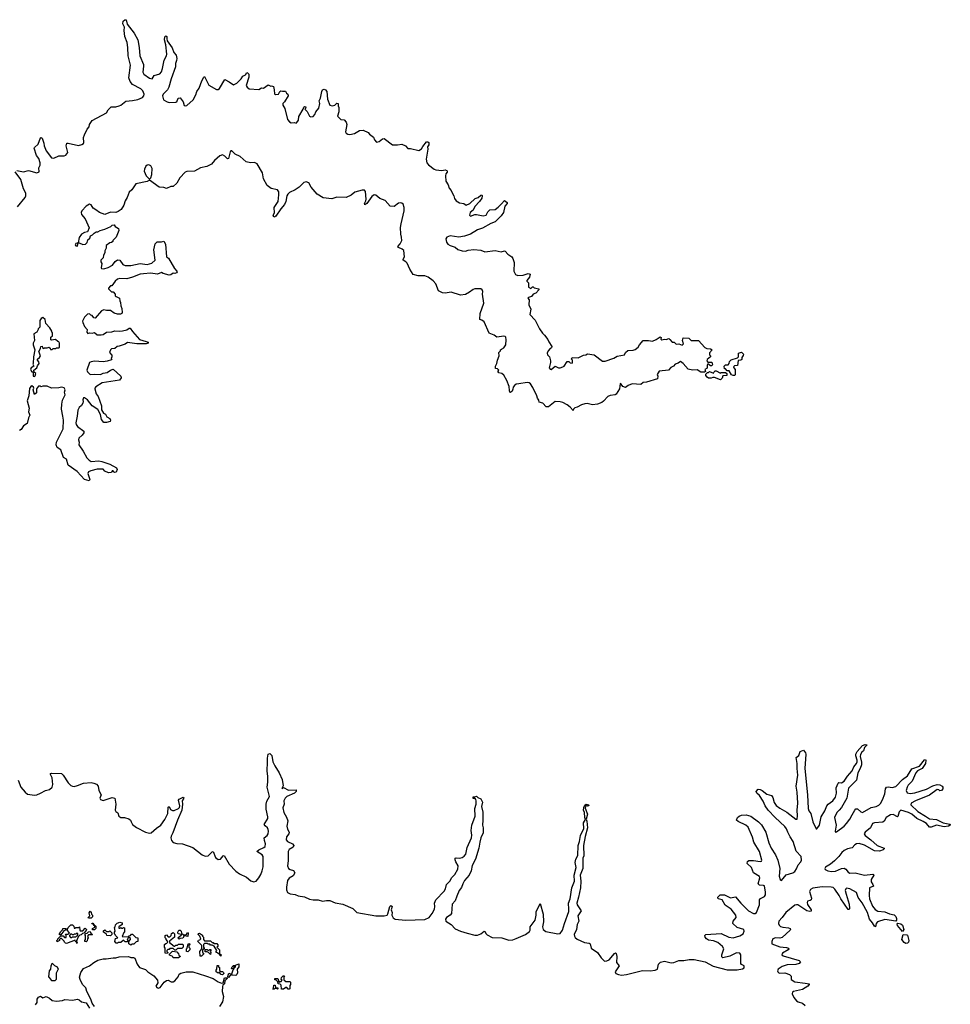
# Model space of a CAD drawing. Extents: x 2494118 to 2687960, y 757339 to 915227.
# Tile 150 of 256: x 2631901 to 2642890, y 804202 to 815822. Entities that reach past the tile are written whole.
import ezdxf

# ---------------------------------------------------------------- set-up
doc = ezdxf.new("R2010")
doc.units = 0

msp = doc.modelspace()

# ---------------------------------------------------------------- linework, layer by layer
at = {"layer": '0CON20XD'}
for points in [[(2631868, 814042), (2631945, 814026), (2632005, 814044), (2632105, 814016), (2632133, 814025), (2632127, 814075), (2632144, 814106), (2632142, 814135), (2632126, 814186), (2632098, 814218), (2632074, 814305), (2632077, 814315), (2632118, 814355), (2632145, 814428), (2632155, 814432), (2632166, 814426), (2632186, 814366), (2632189, 814335), (2632214, 814275), (2632275, 814192), (2632305, 814188), (2632364, 814216), (2632425, 814216), (2632446, 814225), (2632468, 814255), (2632448, 814335), (2632456, 814364), (2632475, 814366), (2632595, 814339), (2632635, 814348), (2632655, 814363), (2632660, 814375), (2632656, 814434), (2632666, 814465), (2632699, 814531), (2632722, 814558), (2632724, 814586), (2632758, 814632), (2632925, 814723), (2632945, 814757), (2632980, 814795), (2633036, 814796), (2633075, 814804), (2633097, 814813), (2633155, 814862), (2633235, 814869), (2633295, 814881), (2633353, 814905), (2633368, 814925), (2633371, 814945), (2633355, 814981), (2633332, 815005), (2633235, 815059), (2633204, 815094), (2633189, 815135), (2633211, 815285), (2633181, 815395), (2633179, 815495), (2633170, 815555), (2633144, 815625), (2633133, 815695), (2633137, 815735), (2633121, 815775), (2633122, 815805), (2633142, 815822)], [(2633142, 815822), (2633159, 815819), (2633169, 815769), (2633254, 815664), (2633297, 815585), (2633312, 815495), (2633321, 815395), (2633362, 815295), (2633364, 815275), (2633354, 815205), (2633368, 815178), (2633435, 815132), (2633465, 815123), (2633488, 815162), (2633555, 815182), (2633575, 815206), (2633589, 815245), (2633606, 815344), (2633634, 815395), (2633639, 815415), (2633626, 815526), (2633612, 815585), (2633615, 815620), (2633625, 815632), (2633637, 815625), (2633637, 815595), (2633644, 815574), (2633701, 815491), (2633723, 815435), (2633749, 815405), (2633757, 815365), (2633752, 815342), (2633740, 815305), (2633741, 815265), (2633689, 815125), (2633662, 815025), (2633645, 814995), (2633596, 814945), (2633587, 814925), (2633601, 814875), (2633642, 814852), (2633665, 814847), (2633745, 814849), (2633757, 814855), (2633772, 814895), (2633795, 814902), (2633830, 814855), (2633845, 814810), (2633855, 814804), (2633875, 814810), (2633950, 814875), (2633983, 814935), (2633993, 814975), (2634020, 815015), (2634050, 815100), (2634074, 815145), (2634085, 815152), (2634135, 815049), (2634225, 814999), (2634245, 815000), (2634260, 815010), (2634325, 815118), (2634375, 815091), (2634425, 815054), (2634467, 815075), (2634516, 815125), (2634535, 815157), (2634567, 815173), (2634585, 815198), (2634593, 815197), (2634605, 815180), (2634608, 815145), (2634576, 815045), (2634586, 815025), (2634610, 815005), (2634725, 815000), (2634755, 815018), (2634780, 815015), (2634835, 815053), (2634865, 815038), (2634875, 815042), (2634898, 815035), (2634907, 814993), (2634908, 814948), (2634920, 814940), (2634956, 814944), (2634972, 814975), (2634985, 814982), (2635005, 814977), (2635038, 814978), (2635052, 814955), (2635068, 814945), (2635073, 814925), (2635028, 814852), (2635008, 814835), (2635008, 814815), (2635032, 814775), (2635063, 814645), (2635087, 814617), (2635105, 814607), (2635145, 814610), (2635165, 814603), (2635175, 814608), (2635192, 814638), (2635199, 814681), (2635250, 814765), (2635255, 814790), (2635265, 814798), (2635280, 814795), (2635277, 814773), (2635270, 814765), (2635295, 814740), (2635322, 814685), (2635337, 814677), (2635365, 814678), (2635388, 814705), (2635398, 814735), (2635432, 814778), (2635444, 814835), (2635439, 814865), (2635452, 814895), (2635468, 814975), (2635477, 814993), (2635495, 815002), (2635512, 814995), (2635526, 814975), (2635537, 814885), (2635565, 814812), (2635595, 814804), (2635623, 814815), (2635645, 814839), (2635662, 814835), (2635660, 814805), (2635670, 814785), (2635669, 814735), (2635652, 814682), (2635693, 814643), (2635732, 814642), (2635758, 814615), (2635766, 814586), (2635750, 814500), (2635756, 814485), (2635775, 814472), (2635801, 814469), (2635855, 814478), (2635915, 814516), (2635958, 814518), (2636015, 814493), (2636032, 814472), (2636078, 814435), (2636090, 814405), (2636115, 814378), (2636145, 814384), (2636185, 814416), (2636205, 814419), (2636305, 814346), (2636364, 814344), (2636415, 814352), (2636455, 814333), (2636485, 814304), (2636515, 814304), (2636615, 814280), (2636645, 814298), (2636661, 814325), (2636705, 814382), (2636722, 814382), (2636732, 814372), (2636732, 814345), (2636717, 814323), (2636721, 814295), (2636699, 814175), (2636708, 814135), (2636729, 814109), (2636795, 814058), (2636815, 814049), (2636885, 814043), (2636925, 814049), (2636945, 814042), (2636950, 814035), (2636948, 814022), (2636932, 814005), (2636929, 813981), (2636934, 813915), (2636959, 813875), (2636971, 813835), (2636996, 813805), (2637010, 813770), (2637029, 813745), (2637035, 813712), (2637057, 813685), (2637095, 813661), (2637145, 813652), (2637175, 813634), (2637216, 813655), (2637278, 813712), (2637316, 813724), (2637345, 813753), (2637357, 813757), (2637364, 813744), (2637358, 813715), (2637332, 813675), (2637275, 813619), (2637257, 813573), (2637222, 813545), (2637212, 813515), (2637225, 813504), (2637275, 813522), (2637295, 813523), (2637375, 813508), (2637410, 813515), (2637429, 813555), (2637452, 813578), (2637515, 813584), (2637550, 813610), (2637592, 813648), (2637625, 813690), (2637658, 813665), (2637656, 813655), (2637630, 813620), (2637613, 813545), (2637585, 813506), (2637515, 813437), (2637464, 813416), (2637365, 813362), (2637305, 813343), (2637225, 813291), (2637155, 813269), (2637085, 813257), (2636985, 813271), (2636945, 813257), (2636932, 813235), (2636940, 813195), (2636956, 813175), (2636985, 813158), (2637045, 813136), (2637075, 813111), (2637125, 813093), (2637165, 813090), (2637195, 813104), (2637265, 813109), (2637345, 813102), (2637395, 813081), (2637515, 813099), (2637586, 813084), (2637625, 813093), (2637635, 813090), (2637665, 813055), (2637713, 813023), (2637726, 813005), (2637740, 812955), (2637737, 812855), (2637756, 812815), (2637785, 812802), (2637845, 812806), (2637905, 812827), (2637928, 812818), (2637922, 812785), (2637888, 812745), (2637890, 812735), (2637910, 812715), (2637910, 812665), (2637935, 812650), (2637955, 812670), (2637965, 812670), (2637978, 812658), (2638030, 812645), (2638030, 812635), (2637996, 812594), (2637966, 812584), (2637943, 812557), (2637910, 812545), (2637900, 812535), (2637918, 812515), (2637914, 812456), (2637936, 812405), (2637926, 812345), (2637988, 812278), (2638039, 812175), (2638075, 812122), (2638100, 812100), (2638138, 812048), (2638149, 812019), (2638183, 811965), (2638179, 811951), (2638165, 811943), (2638141, 811915), (2638131, 811885), (2638135, 811869), (2638156, 811845), (2638169, 811795), (2638169, 811775), (2638152, 811715), (2638165, 811696), (2638175, 811694), (2638225, 811732), (2638265, 811714), (2638285, 811714), (2638315, 811724), (2638329, 811735), (2638365, 811790), (2638385, 811790), (2638403, 811773), (2638425, 811770), (2638430, 811775), (2638428, 811805), (2638418, 811815), (2638425, 811837), (2638495, 811830), (2638560, 811865), (2638585, 811868), (2638605, 811878), (2638685, 811868), (2638784, 811794), (2638815, 811794), (2638915, 811829), (2638955, 811851), (2639041, 811869), (2639055, 811896), (2639082, 811918), (2639145, 811921), (2639170, 811930), (2639204, 811956), (2639220, 811985), (2639265, 812037), (2639325, 812038), (2639375, 812030), (2639415, 812047), (2639465, 812078), (2639475, 812070), (2639473, 812053), (2639483, 812043), (2639515, 812052), (2639535, 812048), (2639565, 812058), (2639579, 812049), (2639605, 812018), (2639630, 812015), (2639653, 811993), (2639686, 811996), (2639725, 811980), (2639738, 811995), (2639727, 812035), (2639735, 812068), (2639802, 812062), (2639828, 812038), (2639915, 812037), (2639992, 811952), (2640015, 811943), (2640059, 811939), (2640077, 811927), (2640048, 811892), (2640048, 811868), (2640060, 811855), (2640060, 811845), (2640017, 811813), (2640014, 811795), (2640025, 811780), (2640075, 811780), (2640082, 811748), (2640072, 811738), (2640058, 811738), (2640025, 811760), (2640018, 811745), (2640020, 811710), (2639990, 811695), (2639998, 811672), (2639988, 811662), (2639946, 811664), (2639899, 811689), (2639845, 811687), (2639795, 811698), (2639736, 811765), (2639705, 811790), (2639675, 811767), (2639642, 811758), (2639620, 811735), (2639591, 811719), (2639564, 811686), (2639454, 811676), (2639428, 811635), (2639438, 811615), (2639432, 811585), (2639304, 811544), (2639265, 811539), (2639235, 811518), (2639135, 811524), (2639088, 811505), (2639055, 811480), (2639024, 811494), (2639005, 811520), (2638993, 811527), (2638983, 811465), (2638946, 811404), (2638934, 811396), (2638873, 811387), (2638845, 811374), (2638795, 811319), (2638774, 811305), (2638725, 811286), (2638665, 811276), (2638602, 811292), (2638575, 811290), (2638534, 811276), (2638485, 811248), (2638455, 811240), (2638440, 811225), (2638435, 811210), (2638400, 811250), (2638366, 811276), (2638315, 811303), (2638285, 811311), (2638224, 811316), (2638147, 811255), (2638118, 811255), (2638077, 811297), (2638035, 811310), (2638032, 811332), (2638014, 811354), (2638006, 811385), (2637962, 811482), (2637934, 811524), (2637917, 811537), (2637895, 811539), (2637794, 811526), (2637765, 811520), (2637743, 811507), (2637727, 811485), (2637725, 811460), (2637715, 811438), (2637697, 811423), (2637690, 811425), (2637683, 811445), (2637681, 811495), (2637653, 811565), (2637618, 811628), (2637596, 811646), (2637560, 811655), (2637550, 811665), (2637550, 811675), (2637560, 811685), (2637542, 811702), (2637520, 811705), (2637521, 811735), (2637537, 811763), (2637544, 811805), (2637562, 811855), (2637560, 811895), (2637580, 811915), (2637580, 811925), (2637590, 811935), (2637619, 811951), (2637641, 811985), (2637646, 812045), (2637642, 812075), (2637635, 812082), (2637616, 812086), (2637535, 812077), (2637505, 812101), (2637444, 812124), (2637385, 812256), (2637358, 812278), (2637333, 812283), (2637338, 812355), (2637380, 812475), (2637365, 812585), (2637369, 812615), (2637362, 812635), (2637345, 812647), (2637275, 812645), (2637255, 812638), (2637212, 812605)], [(2637212, 812605), (2637165, 812579), (2637105, 812571), (2636995, 812605), (2636925, 812596), (2636895, 812599), (2636845, 812624), (2636813, 812705), (2636785, 812739), (2636725, 812782), (2636685, 812800), (2636605, 812798), (2636546, 812816), (2636507, 812877), (2636475, 812949), (2636461, 812965), (2636430, 812985), (2636429, 812995), (2636444, 813025), (2636438, 813098), (2636416, 813116), (2636374, 813134), (2636368, 813145), (2636395, 813177), (2636413, 813215), (2636411, 813255), (2636401, 813291), (2636399, 813371), (2636404, 813415), (2636441, 813565), (2636441, 813605), (2636429, 813645), (2636415, 813658), (2636395, 813662), (2636375, 813656), (2636322, 813618), (2636275, 813621), (2636218, 813688), (2636155, 813713), (2636105, 813750), (2636085, 813754), (2636058, 813735), (2636000, 813655), (2635975, 813638), (2635971, 813655), (2635989, 813685), (2635991, 813705), (2635984, 813795), (2635972, 813812), (2635945, 813810), (2635860, 813785), (2635815, 813751), (2635755, 813724), (2635645, 813727), (2635585, 813710), (2635485, 813721), (2635413, 813763), (2635341, 813845), (2635315, 813896), (2635285, 813910), (2635255, 813901), (2635203, 813847), (2635155, 813813), (2635088, 813782), (2635066, 813765), (2635054, 813745), (2635043, 813675), (2635029, 813641), (2634985, 813592), (2634925, 813504), (2634915, 813494), (2634902, 813492), (2634894, 813515), (2634908, 813542), (2634907, 813605), (2634952, 813675), (2634962, 813755), (2634960, 813790), (2634944, 813814), (2634871, 813831), (2634825, 813865), (2634782, 813945), (2634768, 814015), (2634705, 814122), (2634675, 814138), (2634625, 814134), (2634575, 814146), (2634505, 814206), (2634445, 814235), (2634405, 814276), (2634395, 814276), (2634385, 814263), (2634365, 814183), (2634355, 814182), (2634325, 814210), (2634295, 814226), (2634266, 814214), (2634200, 814160), (2634165, 814119), (2634112, 814088), (2634035, 814074), (2633965, 814034), (2633875, 814031), (2633855, 814022), (2633792, 813955), (2633758, 813895), (2633715, 813854), (2633685, 813852), (2633635, 813830), (2633605, 813841), (2633548, 813845), (2633435, 813930), (2633405, 813914), (2633274, 813886), (2633225, 813816), (2633194, 813786), (2633171, 813725), (2633147, 813683), (2633132, 813635), (2633099, 813581), (2633065, 813558), (2633035, 813548), (2632975, 813552), (2632905, 813522), (2632845, 813546), (2632802, 813578), (2632770, 813600), (2632747, 813637), (2632725, 813644), (2632687, 813623), (2632636, 813565), (2632626, 813545), (2632630, 813525), (2632673, 813473), (2632722, 813365), (2632703, 813317), (2632665, 813310), (2632630, 813290), (2632605, 813250), (2632590, 813190), (2632565, 813182), (2632558, 813165), (2632565, 813152), (2632585, 813150), (2632590, 813190), (2632605, 813190), (2632645, 813168), (2632678, 813172), (2632696, 813194), (2632706, 813224), (2632730, 813245), (2632737, 813273), (2632760, 813285), (2632780, 813305), (2632805, 813318), (2632825, 813318), (2632850, 813335), (2632905, 813350), (2632978, 813382), (2632995, 813397), (2633015, 813400), (2633030, 813380), (2633068, 813358), (2633072, 813335), (2633040, 813255), (2633002, 813215), (2633000, 813205), (2632987, 813193), (2632965, 813190), (2632924, 813156), (2632923, 813125), (2632908, 813095), (2632905, 813070), (2632890, 813045), (2632887, 813013), (2632860, 812985), (2632860, 812965), (2632870, 812945), (2632862, 812895), (2632868, 812885), (2632895, 812881), (2632945, 812897), (2632998, 812925), (2633030, 812970), (2633055, 812987), (2633085, 812983), (2633121, 812935), (2633145, 812921), (2633215, 812921), (2633325, 812946), (2633406, 812934), (2633461, 812949), (2633500, 812985), (2633484, 813105), (2633502, 813178), (2633525, 813202), (2633575, 813200), (2633605, 813210), (2633622, 813175), (2633634, 813024), (2633658, 813008), (2633730, 812885), (2633756, 812855), (2633759, 812845), (2633753, 812835), (2633735, 812828), (2633715, 812830), (2633687, 812813), (2633665, 812809), (2633595, 812828), (2633575, 812840), (2633530, 812820), (2633445, 812829), (2633365, 812823), (2633325, 812818), (2633235, 812784), (2633165, 812764), (2633085, 812767), (2633055, 812760), (2633028, 812735), (2632988, 812682), (2632975, 812680), (2632950, 812655), (2632950, 812645), (2632985, 812610), (2633005, 812610), (2633030, 812585), (2633030, 812565), (2633040, 812555), (2633078, 812535), (2633082, 812505), (2633093, 812485), (2633094, 812444), (2633108, 812415), (2633112, 812365), (2633106, 812354), (2633093, 812347), (2633057, 812347), (2633015, 812360), (2632975, 812392), (2632925, 812392), (2632895, 812400), (2632868, 812385), (2632792, 812298), (2632775, 812302), (2632755, 812330), (2632740, 812335), (2632725, 812350), (2632702, 812348), (2632665, 812310), (2632644, 812266), (2632645, 812250), (2632665, 812202), (2632697, 812167), (2632693, 812135), (2632705, 812120), (2632725, 812128), (2632755, 812124), (2632785, 812132), (2632815, 812103), (2632865, 812102), (2632885, 812108), (2632925, 812136), (2632991, 812139), (2633025, 812150), (2633075, 812146), (2633115, 812151), (2633168, 812162), (2633195, 812182), (2633205, 812182), (2633232, 812142), (2633315, 812048), (2633396, 812026), (2633420, 812015), (2633420, 812005), (2633395, 811998), (2633285, 811998), (2633175, 812014), (2633145, 811994), (2633075, 811968), (2633052, 811965), (2633025, 811943), (2632985, 811937), (2632972, 811925), (2632962, 811895), (2632988, 811865), (2632990, 811845), (2632982, 811822), (2632990, 811815), (2632985, 811810), (2632935, 811793), (2632885, 811786), (2632785, 811794), (2632744, 811786), (2632727, 811775), (2632692, 811685), (2632700, 811665), (2632735, 811636), (2632785, 811640), (2632855, 811634), (2632885, 811649), (2632935, 811657), (2632975, 811688), (2633005, 811698), (2633096, 811616), (2633100, 811595), (2633080, 811570), (2632875, 811536), (2632800, 811490), (2632787, 811475), (2632787, 811465), (2632806, 811405), (2632826, 811375), (2632866, 811265), (2632868, 811218), (2632890, 811180), (2632916, 811166), (2632932, 811135), (2632964, 811114), (2632972, 811095), (2632969, 811081), (2632927, 811067), (2632895, 811068), (2632866, 811105), (2632854, 811164), (2632822, 811222), (2632757, 811265), (2632701, 811335), (2632665, 811360), (2632655, 811360), (2632647, 811335), (2632652, 811315), (2632648, 811295), (2632632, 811268), (2632603, 811245), (2632586, 811214), (2632580, 811145), (2632563, 811065), (2632568, 811045), (2632585, 811023), (2632658, 810965), (2632658, 810945), (2632640, 810920), (2632598, 810885), (2632594, 810865), (2632602, 810835), (2632601, 810805), (2632651, 810731), (2632692, 810652), (2632722, 810622), (2632745, 810609), (2632835, 810617), (2632872, 810608), (2632965, 810576), (2633043, 810535), (2633052, 810515), (2633039, 810481), (2633025, 810478), (2633010, 810485), (2633005, 810500), (2632995, 810500), (2632985, 810478), (2632950, 810475), (2632905, 810494), (2632885, 810518), (2632815, 810517), (2632741, 810499), (2632714, 810485), (2632704, 810465), (2632731, 810395), (2632721, 810379), (2632665, 810396), (2632579, 810489), (2632473, 810563), (2632455, 810635), (2632417, 810657), (2632387, 810745), (2632344, 810774), (2632330, 810805), (2632334, 810835), (2632414, 810995), (2632420, 811095), (2632410, 811145), (2632395, 811225), (2632397, 811285), (2632407, 811333), (2632438, 811395), (2632432, 811425), (2632440, 811455), (2632428, 811478), (2632395, 811487), (2632365, 811478), (2632277, 811473), (2632225, 811498), (2632175, 811498), (2632155, 811490), (2632145, 811498), (2632125, 811498), (2632098, 811465), (2632101, 811419), (2632075, 811400), (2632060, 811455), (2632067, 811475), (2632063, 811485), (2632045, 811502), (2632032, 811495), (2632015, 811470), (2632011, 811385), (2631989, 811325), (2632013, 811237), (2632004, 811194), (2632019, 811155), (2632006, 811125), (2631990, 811055), (2631945, 811028), (2631917, 810985), (2631897, 810973)], [(2631875, 813612), (2631965, 813724), (2631975, 813745), (2631975, 813775), (2631948, 813828), (2631913, 813935), (2631848, 814025)], [(2633435, 813940), (2633448, 813955), (2633462, 813995), (2633466, 814065), (2633448, 814098), (2633425, 814111), (2633405, 814107), (2633392, 814095), (2633375, 814058), (2633372, 814035), (2633395, 813978), (2633435, 813940)], [(2632075, 811610), (2632085, 811620), (2632090, 811645), (2632072, 811662), (2632068, 811685), (2632105, 811712), (2632111, 811739), (2632130, 811765), (2632128, 811785), (2632110, 811805), (2632110, 811815), (2632136, 811834), (2632147, 811855), (2632128, 811905), (2632147, 811943), (2632150, 811965), (2632165, 811970), (2632172, 811952), (2632185, 811940), (2632195, 811950), (2632225, 811950), (2632247, 811957), (2632260, 811945), (2632265, 811930), (2632285, 811930), (2632295, 811940), (2632325, 811940), (2632335, 811950), (2632365, 811950), (2632370, 811955), (2632372, 812005), (2632365, 812020), (2632350, 812025), (2632325, 812048), (2632275, 812040), (2632270, 812045), (2632270, 812075), (2632287, 812093), (2632290, 812125), (2632280, 812135), (2632280, 812145), (2632258, 812185), (2632210, 812235), (2632200, 812285), (2632175, 812308), (2632154, 812296), (2632138, 812272), (2632138, 812192), (2632120, 812175), (2632120, 812165), (2632102, 812135), (2632070, 812115), (2632076, 812035), (2632062, 812005), (2632062, 811985), (2632079, 811925), (2632064, 811845), (2632062, 811765), (2632058, 811755), (2632068, 811735), (2632035, 811712), (2632029, 811695), (2632045, 811668), (2632060, 811665), (2632062, 811615), (2632075, 811610)], [(2640325, 811623), (2640305, 811632), (2640278, 811678), (2640255, 811680), (2640235, 811700), (2640222, 811702), (2640220, 811735), (2640235, 811750), (2640265, 811750), (2640277, 811763), (2640282, 811788), (2640302, 811808), (2640377, 811833), (2640388, 811845), (2640390, 811885), (2640425, 811900), (2640447, 811875), (2640445, 811860), (2640430, 811835), (2640428, 811812), (2640417, 811803), (2640385, 811800), (2640378, 811742), (2640343, 811737), (2640330, 811725), (2640332, 811712), (2640350, 811695), (2640350, 811635), (2640345, 811624), (2640325, 811623)], [(2640175, 811573), (2640105, 811600), (2640085, 811600), (2640065, 811590), (2640035, 811590), (2640017, 811605), (2640003, 811625), (2640003, 811637), (2640022, 811658), (2640035, 811660), (2640045, 811670), (2640095, 811650), (2640100, 811665), (2640115, 811680), (2640125, 811680), (2640175, 811650), (2640185, 811660), (2640237, 811657), (2640250, 811645), (2640250, 811625), (2640205, 811620), (2640195, 811590), (2640175, 811573)], [(2637185, 805040), (2637275, 805018), (2637305, 805019), (2637348, 805032), (2637385, 805067), (2637395, 805063), (2637409, 805035), (2637423, 805023), (2637482, 804992), (2637595, 804988), (2637675, 804960), (2637725, 804964), (2637765, 804978), (2637875, 805026), (2637920, 805060), (2637927, 805075), (2637928, 805115), (2637988, 805195), (2637999, 805255), (2638000, 805295), (2638045, 805390), (2638081, 805265), (2638086, 805175), (2638073, 805115), (2638081, 805085), (2638115, 805062), (2638255, 805034), (2638283, 805037), (2638312, 805075), (2638333, 805155), (2638384, 805296), (2638387, 805325), (2638382, 805395), (2638401, 805445), (2638419, 805575), (2638451, 805655), (2638449, 805725), (2638472, 805815), (2638460, 805875), (2638468, 805915), (2638491, 805959), (2638495, 806075), (2638512, 806125), (2638522, 806195), (2638563, 806275), (2638560, 806345), (2638584, 806384), (2638576, 806406), (2638571, 806465), (2638559, 806495), (2638561, 806525), (2638575, 806552), (2638590, 806565), (2638618, 806555), (2638622, 806545), (2638605, 806542), (2638595, 806544), (2638583, 806537), (2638578, 806515), (2638605, 806445), (2638590, 806385), (2638599, 806365), (2638607, 806285), (2638577, 806183), (2638560, 806075), (2638561, 805955), (2638550, 805925), (2638551, 805805), (2638518, 805725), (2638528, 805655), (2638525, 805575), (2638501, 805465), (2638478, 805395), (2638483, 805375), (2638531, 805305), (2638492, 805245), (2638502, 805185), (2638483, 805145), (2638476, 805085), (2638450, 805025), (2638452, 805005), (2638461, 804991), (2638482, 804972), (2638571, 804931), (2638624, 804924), (2638637, 804917), (2638649, 804865), (2638725, 804812), (2638769, 804749), (2638805, 804713), (2638835, 804714), (2638863, 804727), (2638925, 804803), (2638935, 804808), (2638943, 804803), (2638951, 804765), (2638947, 804695), (2638981, 804655), (2638931, 804585), (2638942, 804565), (2638972, 804552), (2639007, 804547), (2639065, 804552), (2639255, 804600), (2639345, 804596), (2639405, 804603), (2639432, 804618), (2639443, 804677), (2639469, 804701), (2639515, 804712), (2639595, 804692), (2639626, 804695), (2639685, 804717), (2639745, 804719), (2639808, 804732), (2639865, 804730), (2639995, 804702), (2640091, 804651), (2640255, 804610), (2640375, 804610), (2640435, 804622), (2640455, 804634), (2640456, 804655), (2640425, 804671), (2640418, 804685), (2640416, 804785), (2640406, 804806), (2640365, 804808), (2640285, 804770), (2640205, 804752), (2640194, 804764), (2640192, 804785), (2640215, 804855), (2640198, 804885), (2640145, 804933), (2640095, 804952), (2640035, 804959), (2640012, 804975), (2639996, 804995), (2639990, 805015), (2640003, 805027), (2640185, 805039), (2640275, 804995), (2640325, 804988), (2640405, 805009), (2640442, 805035), (2640457, 805065), (2640450, 805085), (2640375, 805107), (2640322, 805155), (2640325, 805185), (2640362, 805225), (2640358, 805255), (2640304, 805324), (2640230, 805370), (2640195, 805433), (2640148, 805448), (2640144, 805466), (2640171, 805495), (2640225, 805492), (2640295, 805460), (2640355, 805471), (2640415, 805397), (2640507, 805307), (2640565, 805274), (2640585, 805272), (2640600, 805285), (2640635, 805375), (2640636, 805435), (2640649, 805451), (2640697, 805473), (2640708, 805495), (2640709, 805525), (2640695, 805599), (2640685, 805605), (2640638, 805608), (2640622, 805622), (2640640, 805695), (2640635, 805712), (2640565, 805754), (2640541, 805815), (2640493, 805865), (2640494, 805886), (2640511, 805899), (2640565, 805900), (2640645, 805886), (2640659, 805891), (2640663, 805905), (2640636, 806005), (2640569, 806115), (2640555, 806175), (2640504, 806294), (2640476, 806316), (2640385, 806359), (2640366, 806375), (2640376, 806405), (2640395, 806422), (2640426, 806434), (2640481, 806439), (2640534, 806424), (2640625, 806355), (2640660, 806320), (2640713, 806235), (2640748, 806108), (2640776, 806045), (2640827, 805967), (2640852, 805905), (2640875, 805805), (2640871, 805715), (2640882, 805675), (2640895, 805665), (2640952, 805728), (2641031, 805755), (2641055, 805770), (2641075, 805801), (2641093, 805847), (2641125, 805885), (2641133, 805905), (2641127, 805945), (2641071, 806011), (2641036, 806125), (2640998, 806178), (2640973, 806233), (2640955, 806274), (2640935, 806301), (2640821, 806405), (2640738, 806495), (2640705, 806545), (2640680, 806600), (2640635, 806665), (2640606, 806695), (2640599, 806715), (2640620, 806740), (2640645, 806738), (2640667, 806727), (2640725, 806681), (2640778, 806668), (2640794, 806644), (2640809, 806585), (2640835, 806547), (2640875, 806515), (2640959, 806469), (2641065, 806388), (2641080, 806385), (2641084, 806425), (2641080, 806495), (2641089, 806575), (2641082, 806705), (2641070, 806775), (2641088, 806905), (2641080, 806985), (2641082, 807045), (2641069, 807115), (2641100, 807140), (2641116, 807184), (2641155, 807202), (2641180, 807170), (2641184, 807155), (2641171, 806985), (2641202, 806675), (2641211, 806511), (2641219, 806485), (2641242, 806452), (2641266, 806355), (2641305, 806272), (2641315, 806273), (2641347, 806315), (2641366, 806415), (2641407, 806485), (2641432, 806545), (2641447, 806563), (2641504, 806605), (2641536, 806645), (2641547, 806693), (2641542, 806758), (2641565, 806813), (2641575, 806819), (2641605, 806816), (2641635, 806835), (2641675, 806894), (2641731, 806959), (2641750, 807005), (2641783, 807045), (2641792, 807065), (2641791, 807085), (2641775, 807135), (2641776, 807155), (2641790, 807185), (2641855, 807256), (2641885, 807268), (2641910, 807265), (2641877, 807233), (2641864, 807195), (2641844, 807176), (2641830, 807150), (2641827, 807125), (2641841, 807061), (2641841, 807029), (2641827, 806985), (2641797, 806935), (2641781, 806849), (2641689, 806751), (2641667, 806635), (2641607, 806525), (2641578, 806492), (2641550, 806465), (2641524, 806405), (2641544, 806315), (2641529, 806245), (2641534, 806234), (2641545, 806236), (2641635, 806304), (2641666, 806335), (2641705, 806385), (2641730, 806440), (2641761, 806495), (2641775, 806509), (2641795, 806509), (2641835, 806473), (2641855, 806467), (2641955, 806525), (2642015, 806536), (2642045, 806551), (2642067, 806573), (2642091, 806615), (2642115, 806685), (2642125, 806743), (2642137, 806763), (2642155, 806770), (2642205, 806760), (2642245, 806774), (2642326, 806854), (2642383, 806897), (2642435, 806980), (2642526, 807014), (2642585, 807087), (2642595, 807090), (2642602, 807082), (2642596, 807045), (2642556, 806985), (2642504, 806956), (2642482, 806935), (2642439, 806835), (2642391, 806789), (2642379, 806765), (2642370, 806725), (2642379, 806699), (2642415, 806690), (2642472, 806698), (2642608, 806742), (2642685, 806780), (2642735, 806796), (2642765, 806792), (2642795, 806778), (2642800, 806765), (2642800, 806745), (2642786, 806724), (2642767, 806723), (2642754, 806734), (2642735, 806737), (2642645, 806672), (2642478, 806602), (2642428, 806575), (2642425, 806555), (2642507, 806477), (2642595, 806421), (2642645, 806392), (2642725, 806383), (2642805, 806342), (2642885, 806328), (2642890, 806325), (2642888, 806315), (2642868, 806305), (2642818, 806298), (2642725, 806317), (2642665, 806293), (2642645, 806292), (2642607, 806337), (2642571, 806361), (2642495, 806395), (2642436, 806446), (2642395, 806465), (2642305, 806492), (2642287, 806475), (2642272, 806418), (2642265, 806416), (2642215, 806441), (2642185, 806440), (2642132, 806405), (2642108, 806362), (2642095, 806350), (2641995, 806345), (2641971, 806335), (2641947, 806283), (2641885, 806235), (2641874, 806215), (2641884, 806194), (2641951, 806145), (2642025, 806075), (2642108, 806045), (2642108, 806035), (2642098, 806025), (2642055, 806009), (2641994, 806014), (2641875, 806082), (2641815, 806100), (2641783, 806097), (2641764, 806085), (2641733, 806047), (2641675, 806038), (2641635, 806018), (2641610, 805995), (2641574, 805946), (2641523, 805897), (2641475, 805855), (2641415, 805822), (2641407, 805805), (2641414, 805794), (2641445, 805779), (2641488, 805768), (2641534, 805775), (2641605, 805803), (2641635, 805807), (2641655, 805796), (2641685, 805760), (2641705, 805750), (2641765, 805752), (2641875, 805725), (2641975, 805738), (2641984, 805734), (2641987, 805725), (2641955, 805675), (2641957, 805647), (2641977, 805615), (2641982, 805595), (2641934, 805575), (2641931, 805485), (2641936, 805445), (2641972, 805362), (2642002, 805322), (2642035, 805300), (2642115, 805295), (2642171, 805271), (2642228, 805258), (2642245, 805238), (2642253, 805215), (2642253, 805195), (2642245, 805182), (2642115, 805204), (2642030, 805175), (2642016, 805155), (2642005, 805117), (2641995, 805124), (2641973, 805165), (2641935, 805205), (2641913, 805285), (2641850, 805400), (2641803, 805463), (2641783, 805523), (2641705, 805565), (2641665, 805573), (2641655, 805565), (2641649, 805545), (2641660, 805500), (2641695, 805385), (2641698, 805332), (2641695, 805320), (2641685, 805321), (2641597, 805445), (2641577, 805487), (2641525, 805561), (2641505, 805579), (2641485, 805585), (2641378, 805588), (2641265, 805574), (2641240, 805555), (2641229, 805535), (2641250, 805455), (2641248, 805435), (2641235, 805426), (2641205, 805420), (2641200, 805405), (2641205, 805378), (2641246, 805315), (2641247, 805303), (2641233, 805297), (2641195, 805304), (2641091, 805375), (2641075, 805377), (2641055, 805370), (2640949, 805285), (2640906, 805225), (2640867, 805185), (2640863, 805155), (2640870, 805135), (2640885, 805122), (2640913, 805113)], [(2631885, 806848), (2631915, 806765), (2631965, 806706), (2631995, 806682), (2632075, 806670), (2632105, 806675), (2632145, 806693), (2632205, 806724), (2632255, 806738), (2632286, 806765), (2632294, 806795), (2632284, 806875), (2632263, 806915), (2632263, 806925), (2632275, 806930), (2632395, 806924), (2632416, 806905), (2632474, 806814), (2632505, 806784), (2632525, 806777), (2632546, 806774), (2632585, 806783), (2632655, 806811), (2632745, 806818), (2632775, 806813), (2632809, 806799), (2632827, 806777), (2632834, 806725), (2632864, 806675), (2632846, 806636), (2632855, 806620), (2632885, 806607), (2632995, 806641), (2633025, 806633), (2633037, 806565), (2633028, 806495), (2633035, 806479), (2633061, 806461), (2633072, 806422), (2633095, 806407), (2633137, 806407), (2633190, 806390), (2633208, 806375), (2633218, 806355), (2633235, 806324), (2633279, 806289), (2633386, 806234), (2633433, 806223), (2633455, 806225), (2633518, 806282), (2633567, 806315), (2633616, 806384), (2633650, 806455), (2633655, 806527), (2633665, 806537), (2633683, 806503), (2633705, 806489), (2633725, 806489), (2633775, 806513), (2633787, 806523), (2633794, 806545), (2633775, 806610), (2633785, 806622), (2633830, 806645), (2633838, 806635), (2633820, 806605), (2633823, 806565), (2633816, 806494), (2633765, 806375), (2633710, 806225), (2633688, 806185), (2633685, 806165), (2633694, 806135), (2633715, 806113), (2633755, 806100), (2633825, 806095), (2633945, 806051), (2634057, 805967), (2634091, 805951), (2634126, 805955), (2634175, 806002), (2634185, 806004), (2634215, 805935), (2634245, 805912), (2634274, 805916), (2634305, 805954), (2634315, 805957), (2634374, 805854), (2634455, 805772), (2634495, 805741), (2634581, 805701), (2634629, 805659), (2634665, 805649), (2634695, 805657), (2634725, 805695), (2634750, 805735), (2634765, 805779), (2634775, 805825), (2634778, 805945), (2634765, 805966), (2634702, 806005), (2634726, 806025), (2634785, 806052), (2634799, 806065), (2634802, 806095), (2634790, 806135), (2634789, 806165), (2634825, 806196), (2634835, 806215), (2634838, 806245), (2634837, 806265), (2634826, 806285), (2634798, 806308), (2634788, 806325), (2634832, 806395), (2634832, 806415), (2634812, 806505), (2634810, 806565), (2634819, 806601), (2634849, 806655), (2634825, 806765), (2634833, 806825), (2634832, 806895), (2634823, 806955), (2634829, 807065), (2634826, 807105), (2634836, 807154), (2634855, 807161), (2634880, 807140), (2634892, 807065), (2634912, 807015), (2634964, 806934), (2635002, 806855), (2635011, 806779), (2634995, 806750), (2635015, 806760), (2635075, 806731), (2635165, 806732), (2635166, 806715), (2635147, 806695), (2635055, 806653), (2635035, 806635), (2635021, 806605), (2635024, 806565), (2635009, 806521), (2635019, 806465), (2635052, 806412), (2635068, 806368), (2635056, 806305), (2635065, 806270), (2635083, 806235), (2635079, 806215), (2635052, 806178), (2635048, 806145), (2635062, 806122), (2635124, 806095), (2635140, 806075), (2635132, 806055), (2635085, 806028), (2635070, 806005), (2635072, 805895), (2635065, 805835), (2635077, 805805), (2635095, 805792), (2635135, 805781), (2635149, 805755), (2635130, 805720), (2635085, 805689), (2635065, 805665), (2635050, 805585), (2635052, 805552), (2635062, 805522), (2635095, 805506), (2635155, 805496), (2635191, 805481), (2635265, 805469), (2635325, 805442), (2635366, 805436), (2635425, 805434), (2635475, 805419), (2635525, 805429), (2635565, 805429), (2635625, 805398), (2635715, 805385), (2635835, 805334), (2635884, 805284), (2636105, 805247), (2636205, 805245), (2636239, 805255), (2636249, 805271), (2636270, 805355), (2636285, 805368), (2636298, 805355), (2636288, 805315), (2636300, 805285), (2636295, 805255), (2636311, 805221), (2636335, 805206), (2636455, 805195), (2636685, 805202), (2636735, 805228), (2636773, 805275), (2636799, 805325), (2636804, 805355), (2636798, 805395), (2636815, 805435), (2636915, 805537), (2636930, 805565), (2636940, 805615), (2636982, 805655), (2637002, 805698), (2637040, 805735), (2637073, 805795), (2637080, 805835), (2637051, 805885), (2637043, 805907), (2637044, 805925), (2637055, 805929), (2637095, 805925), (2637125, 805933), (2637151, 805949), (2637168, 805975), (2637185, 806054), (2637235, 806165), (2637239, 806199), (2637231, 806255), (2637242, 806315), (2637278, 806422), (2637276, 806514), (2637292, 806565), (2637292, 806602), (2637289, 806619), (2637279, 806629), (2637255, 806630), (2637255, 806650), (2637275, 806650), (2637295, 806660), (2637312, 806642), (2637345, 806628), (2637355, 806612), (2637366, 806586), (2637356, 806535), (2637368, 806468), (2637371, 806375), (2637366, 806316), (2637373, 806285), (2637375, 806225), (2637348, 806165), (2637334, 806115), (2637324, 806045), (2637283, 805915), (2637245, 805840), (2637231, 805779), (2637207, 805725), (2637152, 805665), (2637132, 805625), (2637119, 805581), (2637092, 805545), (2637062, 805478), (2637045, 805425), (2637006, 805384), (2636998, 805272), (2636985, 805255), (2636942, 805225), (2636929, 805205), (2636935, 805184), (2636996, 805145), (2637045, 805092), (2637105, 805065), (2637185, 805040)], [(2632745, 805220), (2632715, 805220), (2632710, 805225), (2632730, 805245), (2632723, 805283), (2632735, 805300), (2632747, 805287), (2632750, 805265), (2632760, 805255), (2632760, 805235), (2632745, 805220)], [(2632575, 804920), (2632570, 804940), (2632562, 804942), (2632555, 804960), (2632455, 804920), (2632442, 804922), (2632430, 804935), (2632428, 804948), (2632395, 804980), (2632382, 804978), (2632370, 804965), (2632370, 804955), (2632345, 804940), (2632340, 804955), (2632350, 804965), (2632350, 804975), (2632385, 805010), (2632415, 805010), (2632432, 804992), (2632448, 804992), (2632450, 805015), (2632442, 805028), (2632475, 805030), (2632490, 805045), (2632460, 805075), (2632472, 805108), (2632505, 805140), (2632525, 805140), (2632540, 805125), (2632545, 805100), (2632555, 805100), (2632565, 805110), (2632595, 805110), (2632608, 805118), (2632610, 805075), (2632615, 805070), (2632645, 805070), (2632675, 805100), (2632690, 805085), (2632688, 805072), (2632658, 805042), (2632642, 805038), (2632628, 805022), (2632612, 805018), (2632592, 804998), (2632580, 804965), (2632570, 804955), (2632570, 804940), (2632580, 804935), (2632575, 804920)], [(2632385, 805020), (2632372, 805022), (2632370, 805035), (2632380, 805045), (2632382, 805058), (2632408, 805082), (2632412, 805098), (2632448, 805098), (2632438, 805072), (2632422, 805068), (2632385, 805020)], [(2632785, 805080), (2632762, 805082), (2632760, 805095), (2632788, 805112), (2632790, 805130), (2632782, 805132), (2632770, 805150), (2632752, 805152), (2632755, 805160), (2632768, 805158), (2632770, 805150), (2632778, 805148), (2632780, 805140), (2632800, 805125), (2632800, 805095), (2632785, 805080)], [(2632975, 805010), (2632932, 805012), (2632928, 805028), (2632890, 805055), (2632892, 805068), (2632905, 805080), (2632925, 805060), (2632955, 805060), (2632965, 805070), (2632990, 805045), (2632990, 805025), (2632975, 805010)], [(2633215, 804900), (2633190, 804915), (2633190, 804945), (2633210, 804965), (2633208, 804978), (2633195, 804990), (2633182, 804988), (2633180, 804975), (2633170, 804965), (2633180, 804955), (2633175, 804940), (2633145, 804940), (2633125, 804960), (2633095, 804930), (2633065, 804930), (2633057, 804923), (2633042, 804922), (2633023, 804943), (2633032, 804978), (2633060, 804985), (2633032, 805012), (2633030, 805025), (2633020, 805035), (2633020, 805055), (2633030, 805065), (2633022, 805108), (2633030, 805115), (2633032, 805138), (2633052, 805158), (2633085, 805170), (2633110, 805165), (2633110, 805145), (2633072, 805118), (2633072, 805102), (2633085, 805100), (2633095, 805110), (2633105, 805100), (2633115, 805100), (2633125, 805110), (2633140, 805105), (2633140, 805055), (2633132, 805048), (2633112, 805002), (2633185, 805000), (2633195, 805010), (2633208, 805012), (2633222, 805028), (2633235, 805030), (2633272, 804992), (2633298, 804988), (2633298, 804942), (2633275, 804940), (2633248, 804912), (2633225, 804910), (2633215, 804900)], [(2633785, 804972), (2633770, 804985), (2633792, 805008), (2633808, 805012), (2633810, 805025), (2633772, 805035), (2633770, 805055), (2633782, 805078), (2633795, 805078), (2633806, 805066), (2633812, 805042), (2633835, 805020), (2633865, 805020), (2633882, 805048), (2633890, 805045), (2633887, 805003), (2633845, 805010), (2633828, 804982), (2633795, 804980), (2633785, 804972)], [(2640913, 805113), (2640981, 805105), (2640998, 805095), (2641002, 805085), (2640998, 805075), (2640905, 804990), (2640875, 804982), (2640825, 804985), (2640795, 804976), (2640782, 804945), (2640781, 804915), (2640875, 804881), (2640954, 804874), (2640980, 804865), (2640982, 804855), (2640974, 804845), (2640910, 804805), (2640902, 804785), (2640915, 804775), (2641107, 804717), (2641119, 804705), (2641104, 804685), (2641065, 804671), (2640965, 804666), (2640905, 804650), (2640859, 804615), (2640850, 804595), (2640852, 804585), (2640871, 804571), (2640935, 804572), (2640991, 804555), (2641009, 804535), (2641009, 804495), (2641055, 804468), (2641175, 804450), (2641223, 804445), (2641224, 804435), (2641207, 804415), (2641145, 804377), (2641037, 804355), (2641025, 804345), (2641021, 804325), (2641042, 804282), (2641075, 804242), (2641095, 804230), (2641145, 804217), (2641177, 804187)], [(2642325, 805060), (2642265, 805132), (2642263, 805147), (2642272, 805158), (2642305, 805152), (2642325, 805137), (2642343, 805085), (2642325, 805060)], [(2632515, 804990), (2632525, 805000), (2632565, 805000), (2632575, 805010), (2632588, 805012), (2632588, 805038), (2632575, 805040), (2632565, 805030), (2632545, 805030), (2632535, 805020), (2632525, 805020), (2632515, 805030), (2632502, 805028), (2632490, 805015), (2632490, 805005), (2632502, 804992), (2632515, 804990)], [(2632685, 804940), (2632670, 804945), (2632670, 804955), (2632680, 804965), (2632680, 805015), (2632670, 805025), (2632682, 805038), (2632698, 805042), (2632712, 805058), (2632735, 805060), (2632742, 805042), (2632760, 805025), (2632755, 805020), (2632715, 805020), (2632702, 805008), (2632710, 804985), (2632700, 804975), (2632698, 804952), (2632685, 804940)], [(2633645, 804800), (2633620, 804805), (2633620, 804865), (2633610, 804875), (2633612, 804908), (2633625, 804920), (2633638, 804922), (2633650, 804935), (2633648, 804948), (2633630, 804965), (2633630, 804975), (2633620, 804985), (2633620, 805015), (2633635, 805020), (2633655, 805000), (2633675, 805000), (2633690, 805015), (2633692, 805038), (2633715, 805050), (2633730, 805035), (2633730, 804995), (2633672, 804948), (2633672, 804932), (2633725, 804890), (2633735, 804890), (2633745, 804900), (2633765, 804900), (2633775, 804910), (2633825, 804910), (2633830, 804905), (2633830, 804875), (2633815, 804860), (2633765, 804860), (2633745, 804840), (2633732, 804842), (2633715, 804860), (2633675, 804860), (2633665, 804850), (2633652, 804848), (2633640, 804835), (2633640, 804825), (2633650, 804815), (2633645, 804800)], [(2634275, 804770), (2634260, 804785), (2634260, 804800), (2634245, 804800), (2634235, 804810), (2634222, 804812), (2634220, 804825), (2634230, 804835), (2634198, 804888), (2634175, 804900), (2634155, 804900), (2634145, 804910), (2634125, 804910), (2634115, 804920), (2634085, 804920), (2634072, 804908), (2634070, 804875), (2634080, 804865), (2634080, 804855), (2634060, 804845), (2634060, 804815), (2634070, 804805), (2634070, 804795), (2634048, 804772), (2634032, 804772), (2634030, 804825), (2634050, 804855), (2634050, 804895), (2634003, 804943), (2634012, 804958), (2634028, 804962), (2634040, 804975), (2634028, 805008), (2634010, 805025), (2634012, 805038), (2634025, 805040), (2634058, 805018), (2634060, 805005), (2634070, 804995), (2634070, 804965), (2634082, 804952), (2634155, 804950), (2634172, 804932), (2634185, 804930), (2634195, 804920), (2634228, 804918), (2634240, 804905), (2634240, 804885), (2634230, 804875), (2634260, 804845), (2634260, 804800), (2634280, 804785), (2634275, 804770)], [(2642365, 804920), (2642345, 804931), (2642318, 804965), (2642335, 805024), (2642375, 805023), (2642386, 805016), (2642401, 804955), (2642398, 804935), (2642385, 804922), (2642365, 804920)], [(2633885, 804820), (2633870, 804825), (2633870, 804855), (2633880, 804865), (2633890, 804915), (2633905, 804920), (2633910, 804905), (2633900, 804895), (2633900, 804875), (2633910, 804865), (2633910, 804845), (2633885, 804820)], [(2634155, 804790), (2634132, 804812), (2634115, 804820), (2634092, 804822), (2634092, 804848), (2634115, 804850), (2634125, 804840), (2634135, 804840), (2634145, 804850), (2634158, 804848), (2634160, 804835), (2634150, 804825), (2634160, 804815), (2634155, 804790)], [(2632786, 804175), (2632755, 804217), (2632743, 804263), (2632693, 804355), (2632682, 804395), (2632644, 804435), (2632614, 804495), (2632609, 804521), (2632624, 804576), (2632656, 804624), (2632724, 804656), (2632775, 804696), (2632825, 804723), (2632885, 804740), (2632921, 804739), (2633005, 804752), (2633035, 804750), (2633075, 804763), (2633185, 804766), (2633215, 804756), (2633246, 804756), (2633262, 804745), (2633287, 804677), (2633317, 804637), (2633385, 804614), (2633416, 804586), (2633485, 804539), (2633528, 804485), (2633531, 804455), (2633510, 804415), (2633519, 804399), (2633535, 804392), (2633561, 804399), (2633606, 804464), (2633635, 804482), (2633655, 804486), (2633689, 804469), (2633715, 804466), (2633732, 804478), (2633771, 804525), (2633785, 804556), (2633805, 804568), (2633865, 804584), (2633945, 804586), (2634095, 804538), (2634185, 804506), (2634246, 804466), (2634285, 804451), (2634303, 804457), (2634320, 804515), (2634350, 804515), (2634350, 804505), (2634322, 804478), (2634318, 804445), (2634301, 804429), (2634297, 804413), (2634293, 804355), (2634306, 804295), (2634295, 804233), (2634259, 804175)], [(2633775, 804750), (2633715, 804750), (2633708, 804768), (2633672, 804782), (2633670, 804795), (2633705, 804830), (2633755, 804820), (2633778, 804798), (2633782, 804782), (2633800, 804765), (2633775, 804750)], [(2632315, 804480), (2632275, 804480), (2632272, 804495), (2632246, 804526), (2632252, 804595), (2632270, 804615), (2632274, 804656), (2632285, 804688), (2632311, 804661), (2632343, 804645), (2632356, 804615), (2632331, 804569), (2632330, 804495), (2632315, 804480)], [(2634295, 804550), (2634282, 804552), (2634255, 804580), (2634245, 804570), (2634220, 804585), (2634220, 804605), (2634230, 804615), (2634232, 804658), (2634248, 804658), (2634250, 804645), (2634260, 804635), (2634262, 804602), (2634275, 804590), (2634295, 804590), (2634308, 804578), (2634310, 804565), (2634295, 804550)], [(2634365, 804520), (2634360, 804525), (2634362, 804545), (2634372, 804568), (2634385, 804560), (2634408, 804562), (2634422, 804608), (2634430, 804615), (2634430, 804630), (2634415, 804620), (2634402, 804622), (2634410, 804645), (2634425, 804660), (2634438, 804658), (2634430, 804645), (2634430, 804630), (2634435, 804630), (2634450, 804645), (2634450, 804665), (2634488, 804678), (2634487, 804643), (2634470, 804615), (2634472, 804575), (2634466, 804554), (2634455, 804540), (2634414, 804544), (2634405, 804550), (2634382, 804538), (2634365, 804520)], [(2635085, 804380), (2635072, 804382), (2635055, 804400), (2635045, 804400), (2635015, 804380), (2634992, 804382), (2634988, 804428), (2634975, 804440), (2634952, 804442), (2634948, 804468), (2634928, 804488), (2634912, 804492), (2634912, 804508), (2634948, 804508), (2634965, 804460), (2634975, 804470), (2634988, 804472), (2635000, 804485), (2634990, 804495), (2634992, 804518), (2635012, 804538), (2635028, 804538), (2635020, 804525), (2635022, 804492), (2635045, 804470), (2635095, 804470), (2635100, 804465), (2635100, 804435), (2635090, 804425), (2635090, 804385), (2635085, 804380)], [(2634945, 804380), (2634935, 804390), (2634915, 804390), (2634905, 804380), (2634892, 804382), (2634900, 804395), (2634902, 804428), (2634918, 804428), (2634922, 804402), (2634948, 804398), (2634950, 804385), (2634945, 804380)], [(2632088, 804195), (2632107, 804225), (2632108, 804262), (2632124, 804286), (2632145, 804298), (2632175, 804280), (2632215, 804293), (2632255, 804273), (2632285, 804246), (2632335, 804239), (2632405, 804247), (2632435, 804259), (2632525, 804251), (2632585, 804262), (2632605, 804254), (2632632, 804232), (2632685, 804219), (2632725, 804155)]]:
    msp.add_lwpolyline(points, dxfattribs=at)

doc.saveas('drawing.dxf')
